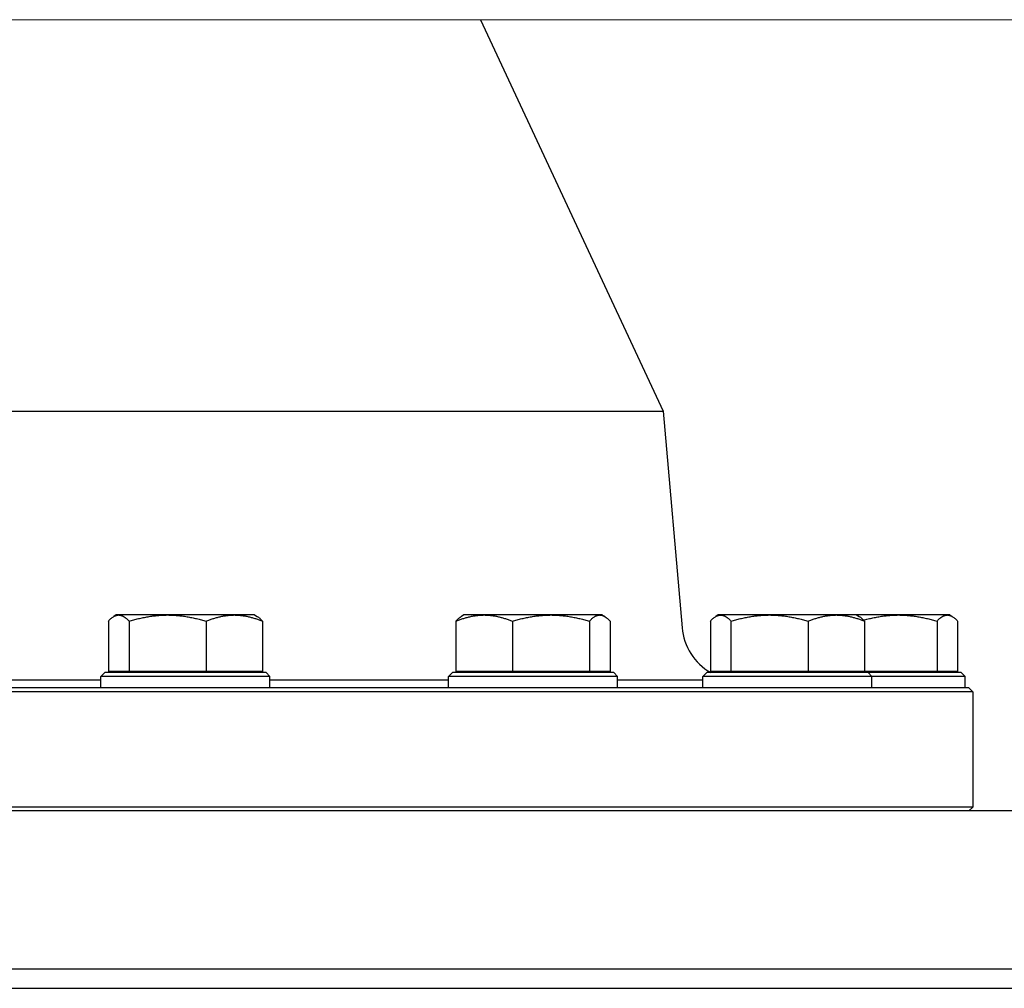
# Model space of a CAD drawing. Extents: x -89225 to 110569, y 13360 to 87647.
# Tile 20 of 256: x 7002 to 7258, y 20023 to 20275. Entities that reach past the tile are written whole.
import ezdxf

# ---------------------------------------------------------------- set-up
doc = ezdxf.new("R2010")
doc.units = 0
doc.layers.add('Beluchtingstank', color=253, linetype='Continuous')
doc.layers.add('INSTALLATIE', color=6, linetype='Continuous')

msp = doc.modelspace()

# ---------------------------------------------------------------- linework, layer by layer
at = {"layer": 'Beluchtingstank', "lineweight": 9}
msp.add_line((2349.92, 20275.14), (11164.71, 20275.14), dxfattribs=at)
at = {"layer": 'INSTALLATIE'}
for p, q in [((7121.57, 20275.14), (7169.09, 20173.23)), ((6920.32, 20173.23), (7169.09, 20173.23)), ((7169.09, 20173.23), (7174.01, 20116.83)), ((7024.63, 20118.53), (7024.63, 20105.44)), ((7026.71, 20120.14), (7026.07, 20119.77)), ((7027.32, 20120.14), (7026.71, 20120.14)), ((7040.05, 20120.14), (7027.32, 20120.14)), ((7030.01, 20118.53), (7030.01, 20105.44)), ((7057.43, 20120.14), (7040.05, 20120.14)), ((7050.08, 20118.53), (7050.08, 20105.44)), ((7062.71, 20120.14), (7057.43, 20120.14)), ((7062.71, 20120.14), (7063.34, 20119.77)), ((7064.78, 20118.53), (7064.78, 20105.44)), ((7115.13, 20118.53), (7115.13, 20105.44)), ((7117.21, 20120.14), (7116.57, 20119.77)), ((7122.48, 20120.14), (7117.21, 20120.14)), ((7139.86, 20120.14), (7122.48, 20120.14)), ((7129.83, 20118.53), (7129.83, 20105.44)), ((7152.59, 20120.14), (7139.86, 20120.14)), ((7149.9, 20118.53), (7149.9, 20105.44)), ((7153.21, 20120.14), (7152.59, 20120.14)), ((7153.21, 20120.14), (7153.84, 20119.77)), ((7155.28, 20118.53), (7155.28, 20105.44)), ((7181.38, 20118.53), (7181.38, 20105.44)), ((7183.46, 20120.14), (7182.82, 20119.77)), ((7184.07, 20120.14), (7183.46, 20120.14)), ((7196.8, 20120.14), (7184.07, 20120.14)), ((7186.76, 20118.53), (7186.76, 20105.44)), ((7214.18, 20120.14), (7196.8, 20120.14)), ((7206.84, 20118.53), (7206.84, 20105.44)), ((7219.46, 20120.14), (7214.18, 20120.14)), ((7230.36, 20120.14), (7219.46, 20120.14)), ((7219.46, 20120.14), (7220.09, 20119.77)), ((7221.53, 20118.53), (7221.53, 20105.44)), ((7243.09, 20120.14), (7230.36, 20120.14)), ((7240.4, 20118.53), (7240.4, 20105.44)), ((7243.71, 20120.14), (7243.09, 20120.14)), ((7243.71, 20120.14), (7244.34, 20119.77)), ((7245.78, 20118.53), (7245.78, 20105.44)), ((7030.01, 20105.44), (7024.63, 20105.44)), ((7050.08, 20105.44), (7030.01, 20105.44)), ((7031.51, 20105.44), (7031.51, 20105.14)), ((7064.78, 20105.44), (7050.08, 20105.44)), ((7057.91, 20105.44), (7057.91, 20105.14)), ((7129.83, 20105.44), (7115.13, 20105.44)), ((7122.01, 20105.44), (7122.01, 20105.14)), ((7149.9, 20105.44), (7129.83, 20105.44)), ((7148.41, 20105.44), (7148.41, 20105.14)), ((7155.28, 20105.44), (7149.9, 20105.44)), ((7186.76, 20105.44), (7181.38, 20105.44)), ((7206.84, 20105.44), (7186.76, 20105.44)), ((7188.26, 20105.44), (7188.26, 20105.14)), ((7221.53, 20105.44), (7206.84, 20105.44)), ((7214.66, 20105.44), (7214.66, 20105.14)), ((7240.4, 20105.44), (7221.53, 20105.44)), ((7238.91, 20105.44), (7238.91, 20105.14)), ((7245.78, 20105.44), (7240.4, 20105.44)), ((7022.71, 20103.14), (6976.21, 20103.14)), ((7023.71, 20105.14), (7022.71, 20104.14)), ((7066.71, 20104.14), (7022.71, 20104.14)), ((7022.71, 20101.14), (7022.71, 20104.14)), ((7065.71, 20105.14), (7023.71, 20105.14)), ((7065.71, 20105.14), (7066.71, 20104.14)), ((7066.71, 20101.14), (7066.71, 20104.14)), ((7113.21, 20103.14), (7066.71, 20103.14)), ((7114.21, 20105.14), (7113.21, 20104.14)), ((7157.21, 20104.14), (7113.21, 20104.14)), ((7113.21, 20101.14), (7113.21, 20104.14)), ((7156.21, 20105.14), (7114.21, 20105.14)), ((7156.21, 20105.14), (7157.21, 20104.14)), ((7157.21, 20101.14), (7157.21, 20104.14)), ((7179.46, 20103.14), (7157.21, 20103.14)), ((7180.46, 20105.14), (7179.46, 20104.14)), ((7223.46, 20104.14), (7179.46, 20104.14)), ((7179.46, 20101.14), (7179.46, 20104.14)), ((7222.46, 20105.14), (7180.46, 20105.14)), ((7246.71, 20105.14), (7222.46, 20105.14)), ((7222.46, 20105.14), (7223.46, 20104.14)), ((7247.71, 20104.14), (7223.46, 20104.14)), ((7223.46, 20101.14), (7223.46, 20104.14)), ((7246.71, 20105.14), (7247.71, 20104.14)), ((7247.71, 20101.14), (7247.71, 20104.14)), ((7249.71, 20100.14), (6839.71, 20100.14)), ((7248.71, 20101.14), (6840.71, 20101.14)), ((7248.71, 20101.14), (7249.71, 20100.14)), ((7249.71, 20100.14), (7249.71, 20070.14)), ((7249.71, 20070.14), (6839.71, 20070.14)), ((7248.71, 20069.14), (7249.71, 20070.14)), ((7294.71, 20069.14), (6794.71, 20069.14)), ((7343.78, 20027.96), (6745.63, 20027.96)), ((6739.67, 20022.94), (7349.74, 20022.94))]:
    msp.add_line(p, q, dxfattribs=at)
msp.add_arc((7188.95, 20118.14), 15, 184.9855, 240.0736, dxfattribs=at)
for points, knots in [([(7024.63, 20118.53), (7024.74, 20118.65), (7024.85, 20118.77), (7024.96, 20118.88), (7025.07, 20118.99), (7025.18, 20119.09), (7025.29, 20119.19), (7025.4, 20119.29), (7025.51, 20119.38), (7025.62, 20119.47), (7025.73, 20119.55), (7025.85, 20119.63), (7025.96, 20119.7), (7026.01, 20119.74), (7026.07, 20119.77), (7026.13, 20119.8), (7026.18, 20119.83), (7026.24, 20119.86), (7026.3, 20119.89), (7026.35, 20119.92), (7026.41, 20119.94), (7026.47, 20119.96), (7026.52, 20119.99), (7026.58, 20120.01), (7026.64, 20120.03), (7026.69, 20120.04), (7026.75, 20120.06), (7026.81, 20120.07), (7026.86, 20120.09), (7026.92, 20120.1), (7026.98, 20120.11), (7027.03, 20120.12), (7027.09, 20120.12), (7027.15, 20120.13), (7027.2, 20120.13), (7027.26, 20120.14), (7027.32, 20120.14)], [0, 0, 0, 0, 1.318466, 1.318466, 1.318466, 2.636448, 2.636448, 2.636448, 3.953635, 3.953635, 3.953635, 5.270093, 5.270093, 5.270093, 5.928861, 5.928861, 5.928861, 6.588352, 6.588352, 6.588352, 7.248403, 7.248403, 7.248403, 7.908853, 7.908853, 7.908853, 8.569541, 8.569541, 8.569541, 9.230312, 9.230312, 9.230312, 9.891014, 9.891014, 9.891014, 10.551507, 10.551507, 10.551507, 10.551507]), ([(7027.32, 20120.14), (7027.38, 20120.14), (7027.43, 20120.13), (7027.49, 20120.13), (7027.55, 20120.12), (7027.6, 20120.12), (7027.66, 20120.11), (7027.72, 20120.1), (7027.77, 20120.09), (7027.83, 20120.07), (7027.89, 20120.06), (7027.94, 20120.04), (7028, 20120.03), (7028.06, 20120.01), (7028.11, 20119.99), (7028.17, 20119.96), (7028.23, 20119.94), (7028.28, 20119.92), (7028.34, 20119.89), (7028.4, 20119.86), (7028.45, 20119.83), (7028.51, 20119.8), (7028.57, 20119.77), (7028.62, 20119.74), (7028.68, 20119.7), (7028.73, 20119.67), (7028.79, 20119.63), (7028.85, 20119.59), (7028.9, 20119.55), (7028.96, 20119.51), (7029.01, 20119.47), (7029.13, 20119.38), (7029.24, 20119.29), (7029.35, 20119.19), (7029.46, 20119.09), (7029.57, 20118.99), (7029.68, 20118.88), (7029.79, 20118.77), (7029.9, 20118.65), (7030.01, 20118.53)], [0, 0, 0, 0, 0.660406, 0.660406, 0.660406, 1.320352, 1.320352, 1.320352, 1.979734, 1.979734, 1.979734, 2.63847, 2.63847, 2.63847, 3.296943, 3.296943, 3.296943, 3.95571, 3.95571, 3.95571, 4.614794, 4.614794, 4.614794, 5.274191, 5.274191, 5.274191, 5.933864, 5.933864, 5.933864, 6.593754, 6.593754, 6.593754, 7.91383, 7.91383, 7.91383, 9.233493, 9.233493, 9.233493, 10.551507, 10.551507, 10.551507, 10.551507]), ([(7030.01, 20118.53), (7030.42, 20118.65), (7030.82, 20118.77), (7031.24, 20118.88), (7031.65, 20118.99), (7032.06, 20119.09), (7032.47, 20119.19), (7032.89, 20119.29), (7033.3, 20119.38), (7033.72, 20119.47), (7033.93, 20119.51), (7034.14, 20119.55), (7034.35, 20119.59), (7034.56, 20119.63), (7034.77, 20119.67), (7034.97, 20119.7), (7035.18, 20119.74), (7035.39, 20119.77), (7035.6, 20119.8), (7035.81, 20119.83), (7036.02, 20119.86), (7036.24, 20119.89), (7036.45, 20119.92), (7036.66, 20119.94), (7036.87, 20119.96), (7037.08, 20119.99), (7037.29, 20120.01), (7037.5, 20120.03), (7037.71, 20120.04), (7037.92, 20120.06), (7038.14, 20120.07), (7038.35, 20120.09), (7038.56, 20120.1), (7038.77, 20120.11), (7038.98, 20120.12), (7039.2, 20120.12), (7039.41, 20120.13), (7039.62, 20120.13), (7039.83, 20120.14), (7040.05, 20120.14)], [0, 0, 0, 0, 1.318014, 1.318014, 1.318014, 2.637676, 2.637676, 2.637676, 3.957752, 3.957752, 3.957752, 4.617643, 4.617643, 4.617643, 5.277316, 5.277316, 5.277316, 5.936712, 5.936712, 5.936712, 6.595797, 6.595797, 6.595797, 7.254564, 7.254564, 7.254564, 7.913037, 7.913037, 7.913037, 8.571772, 8.571772, 8.571772, 9.231155, 9.231155, 9.231155, 9.8911, 9.8911, 9.8911, 10.551507, 10.551507, 10.551507, 10.551507]), ([(7040.05, 20120.14), (7040.26, 20120.14), (7040.47, 20120.13), (7040.68, 20120.13), (7040.9, 20120.12), (7041.11, 20120.12), (7041.32, 20120.11), (7041.53, 20120.1), (7041.75, 20120.09), (7041.96, 20120.07), (7042.17, 20120.06), (7042.38, 20120.04), (7042.6, 20120.03), (7042.81, 20120.01), (7043.02, 20119.99), (7043.23, 20119.96), (7043.44, 20119.94), (7043.65, 20119.92), (7043.86, 20119.89), (7044.08, 20119.86), (7044.29, 20119.83), (7044.5, 20119.8), (7044.71, 20119.77), (7044.92, 20119.74), (7045.13, 20119.7), (7045.54, 20119.63), (7045.96, 20119.55), (7046.38, 20119.47), (7046.79, 20119.38), (7047.21, 20119.29), (7047.62, 20119.19), (7048.03, 20119.09), (7048.45, 20118.99), (7048.86, 20118.88), (7049.27, 20118.77), (7049.68, 20118.65), (7050.08, 20118.53)], [0, 0, 0, 0, 0.660493, 0.660493, 0.660493, 1.321195, 1.321195, 1.321195, 1.981966, 1.981966, 1.981966, 2.642654, 2.642654, 2.642654, 3.303104, 3.303104, 3.303104, 3.963155, 3.963155, 3.963155, 4.622645, 4.622645, 4.622645, 5.281413, 5.281413, 5.281413, 6.597872, 6.597872, 6.597872, 7.915059, 7.915059, 7.915059, 9.233041, 9.233041, 9.233041, 10.551507, 10.551507, 10.551507, 10.551507]), ([(7050.08, 20118.53), (7050.38, 20118.65), (7050.68, 20118.77), (7050.98, 20118.88), (7051.28, 20118.99), (7051.59, 20119.09), (7051.89, 20119.19), (7052.19, 20119.29), (7052.49, 20119.38), (7052.8, 20119.47), (7053.1, 20119.55), (7053.41, 20119.63), (7053.72, 20119.7), (7053.87, 20119.74), (7054.02, 20119.77), (7054.18, 20119.8), (7054.33, 20119.83), (7054.48, 20119.86), (7054.64, 20119.89), (7054.79, 20119.92), (7054.95, 20119.94), (7055.1, 20119.96), (7055.26, 20119.99), (7055.41, 20120.01), (7055.57, 20120.03), (7055.72, 20120.04), (7055.88, 20120.06), (7056.03, 20120.07), (7056.19, 20120.09), (7056.34, 20120.1), (7056.5, 20120.11), (7056.65, 20120.12), (7056.81, 20120.12), (7056.97, 20120.13), (7057.12, 20120.13), (7057.28, 20120.14), (7057.43, 20120.14)], [0, 0, 0, 0, 1.318466, 1.318466, 1.318466, 2.636448, 2.636448, 2.636448, 3.953635, 3.953635, 3.953635, 5.270093, 5.270093, 5.270093, 5.928861, 5.928861, 5.928861, 6.588352, 6.588352, 6.588352, 7.248403, 7.248403, 7.248403, 7.908853, 7.908853, 7.908853, 8.569541, 8.569541, 8.569541, 9.230312, 9.230312, 9.230312, 9.891014, 9.891014, 9.891014, 10.551507, 10.551507, 10.551507, 10.551507]), ([(7057.43, 20120.14), (7057.59, 20120.14), (7057.74, 20120.13), (7057.9, 20120.13), (7058.06, 20120.12), (7058.21, 20120.12), (7058.37, 20120.11), (7058.52, 20120.1), (7058.68, 20120.09), (7058.83, 20120.07), (7058.99, 20120.06), (7059.14, 20120.04), (7059.3, 20120.03), (7059.45, 20120.01), (7059.61, 20119.99), (7059.76, 20119.96), (7059.91, 20119.94), (7060.07, 20119.92), (7060.22, 20119.89), (7060.38, 20119.86), (7060.53, 20119.83), (7060.69, 20119.8), (7060.84, 20119.77), (7060.99, 20119.74), (7061.15, 20119.7), (7061.3, 20119.67), (7061.45, 20119.63), (7061.61, 20119.59), (7061.76, 20119.55), (7061.91, 20119.51), (7062.06, 20119.47), (7062.37, 20119.38), (7062.67, 20119.29), (7062.98, 20119.19), (7063.28, 20119.09), (7063.58, 20118.99), (7063.88, 20118.88), (7064.18, 20118.77), (7064.48, 20118.65), (7064.78, 20118.53)], [0, 0, 0, 0, 0.660406, 0.660406, 0.660406, 1.320352, 1.320352, 1.320352, 1.979734, 1.979734, 1.979734, 2.63847, 2.63847, 2.63847, 3.296943, 3.296943, 3.296943, 3.95571, 3.95571, 3.95571, 4.614794, 4.614794, 4.614794, 5.274191, 5.274191, 5.274191, 5.933864, 5.933864, 5.933864, 6.593754, 6.593754, 6.593754, 7.91383, 7.91383, 7.91383, 9.233493, 9.233493, 9.233493, 10.551507, 10.551507, 10.551507, 10.551507]), ([(7064.78, 20118.53), (7064.67, 20118.65), (7064.56, 20118.77), (7064.45, 20118.88), (7064.34, 20118.99), (7064.23, 20119.09), (7064.12, 20119.19), (7064.01, 20119.29), (7063.9, 20119.38), (7063.79, 20119.47), (7063.68, 20119.55), (7063.56, 20119.63), (7063.45, 20119.7), (7063.42, 20119.73), (7063.38, 20119.75), (7063.34, 20119.77)], [0, 0, 0, 0, 1.318466, 1.318466, 1.318466, 2.636448, 2.636448, 2.636448, 3.953635, 3.953635, 3.953635, 5.270093, 5.270093, 5.270093, 5.710122, 5.710122, 5.710122, 5.710122]), ([(7115.13, 20118.53), (7115.43, 20118.65), (7115.73, 20118.77), (7116.03, 20118.88), (7116.33, 20118.99), (7116.63, 20119.09), (7116.93, 20119.19), (7117.24, 20119.29), (7117.54, 20119.38), (7117.84, 20119.47), (7118.15, 20119.55), (7118.45, 20119.63), (7118.76, 20119.7), (7118.91, 20119.74), (7119.07, 20119.77), (7119.22, 20119.8), (7119.37, 20119.83), (7119.53, 20119.86), (7119.68, 20119.89), (7119.84, 20119.92), (7119.99, 20119.94), (7120.15, 20119.96), (7120.3, 20119.99), (7120.46, 20120.01), (7120.61, 20120.03), (7120.77, 20120.04), (7120.92, 20120.06), (7121.08, 20120.07), (7121.23, 20120.09), (7121.39, 20120.1), (7121.54, 20120.11), (7121.7, 20120.12), (7121.85, 20120.12), (7122.01, 20120.13), (7122.17, 20120.13), (7122.32, 20120.14), (7122.48, 20120.14)], [0, 0, 0, 0, 1.318466, 1.318466, 1.318466, 2.636448, 2.636448, 2.636448, 3.953635, 3.953635, 3.953635, 5.270093, 5.270093, 5.270093, 5.928861, 5.928861, 5.928861, 6.588352, 6.588352, 6.588352, 7.248403, 7.248403, 7.248403, 7.908853, 7.908853, 7.908853, 8.569541, 8.569541, 8.569541, 9.230312, 9.230312, 9.230312, 9.891014, 9.891014, 9.891014, 10.551507, 10.551507, 10.551507, 10.551507]), ([(7116.57, 20119.77), (7116.53, 20119.75), (7116.5, 20119.73), (7116.46, 20119.7), (7116.4, 20119.67), (7116.35, 20119.63), (7116.29, 20119.59), (7116.24, 20119.55), (7116.18, 20119.51), (7116.12, 20119.47), (7116.01, 20119.38), (7115.9, 20119.29), (7115.79, 20119.19), (7115.68, 20119.09), (7115.57, 20118.99), (7115.46, 20118.88), (7115.35, 20118.77), (7115.24, 20118.65), (7115.13, 20118.53)], [4.841507, 4.841507, 4.841507, 4.841507, 5.274191, 5.274191, 5.274191, 5.933864, 5.933864, 5.933864, 6.593754, 6.593754, 6.593754, 7.91383, 7.91383, 7.91383, 9.233493, 9.233493, 9.233493, 10.551507, 10.551507, 10.551507, 10.551507]), ([(7122.48, 20120.14), (7122.63, 20120.14), (7122.79, 20120.13), (7122.94, 20120.13), (7123.1, 20120.12), (7123.26, 20120.12), (7123.41, 20120.11), (7123.57, 20120.1), (7123.72, 20120.09), (7123.88, 20120.07), (7124.03, 20120.06), (7124.19, 20120.04), (7124.34, 20120.03), (7124.5, 20120.01), (7124.65, 20119.99), (7124.8, 20119.96), (7124.96, 20119.94), (7125.11, 20119.92), (7125.27, 20119.89), (7125.42, 20119.86), (7125.58, 20119.83), (7125.73, 20119.8), (7125.88, 20119.77), (7126.04, 20119.74), (7126.19, 20119.7), (7126.34, 20119.67), (7126.5, 20119.63), (7126.65, 20119.59), (7126.8, 20119.55), (7126.96, 20119.51), (7127.11, 20119.47), (7127.41, 20119.38), (7127.72, 20119.29), (7128.02, 20119.19), (7128.32, 20119.09), (7128.63, 20118.99), (7128.93, 20118.88), (7129.23, 20118.77), (7129.53, 20118.65), (7129.83, 20118.53)], [0, 0, 0, 0, 0.660406, 0.660406, 0.660406, 1.320352, 1.320352, 1.320352, 1.979734, 1.979734, 1.979734, 2.63847, 2.63847, 2.63847, 3.296943, 3.296943, 3.296943, 3.95571, 3.95571, 3.95571, 4.614794, 4.614794, 4.614794, 5.274191, 5.274191, 5.274191, 5.933864, 5.933864, 5.933864, 6.593754, 6.593754, 6.593754, 7.91383, 7.91383, 7.91383, 9.233493, 9.233493, 9.233493, 10.551507, 10.551507, 10.551507, 10.551507]), ([(7129.83, 20118.53), (7130.23, 20118.65), (7130.64, 20118.77), (7131.05, 20118.88), (7131.46, 20118.99), (7131.88, 20119.09), (7132.29, 20119.19), (7132.71, 20119.29), (7133.12, 20119.38), (7133.54, 20119.47), (7133.75, 20119.51), (7133.96, 20119.55), (7134.16, 20119.59), (7134.37, 20119.63), (7134.58, 20119.67), (7134.79, 20119.7), (7135, 20119.74), (7135.21, 20119.77), (7135.42, 20119.8), (7135.63, 20119.83), (7135.84, 20119.86), (7136.05, 20119.89), (7136.26, 20119.92), (7136.47, 20119.94), (7136.69, 20119.96), (7136.9, 20119.99), (7137.11, 20120.01), (7137.32, 20120.03), (7137.53, 20120.04), (7137.74, 20120.06), (7137.95, 20120.07), (7138.16, 20120.09), (7138.38, 20120.1), (7138.59, 20120.11), (7138.8, 20120.12), (7139.01, 20120.12), (7139.23, 20120.13), (7139.44, 20120.13), (7139.65, 20120.14), (7139.86, 20120.14)], [0, 0, 0, 0, 1.318014, 1.318014, 1.318014, 2.637676, 2.637676, 2.637676, 3.957752, 3.957752, 3.957752, 4.617643, 4.617643, 4.617643, 5.277316, 5.277316, 5.277316, 5.936712, 5.936712, 5.936712, 6.595797, 6.595797, 6.595797, 7.254564, 7.254564, 7.254564, 7.913037, 7.913037, 7.913037, 8.571772, 8.571772, 8.571772, 9.231155, 9.231155, 9.231155, 9.8911, 9.8911, 9.8911, 10.551507, 10.551507, 10.551507, 10.551507]), ([(7139.86, 20120.14), (7140.08, 20120.14), (7140.29, 20120.13), (7140.5, 20120.13), (7140.71, 20120.12), (7140.93, 20120.12), (7141.14, 20120.11), (7141.35, 20120.1), (7141.56, 20120.09), (7141.78, 20120.07), (7141.99, 20120.06), (7142.2, 20120.04), (7142.41, 20120.03), (7142.63, 20120.01), (7142.84, 20119.99), (7143.05, 20119.96), (7143.26, 20119.94), (7143.47, 20119.92), (7143.68, 20119.89), (7143.89, 20119.86), (7144.1, 20119.83), (7144.31, 20119.8), (7144.52, 20119.77), (7144.73, 20119.74), (7144.94, 20119.7), (7145.36, 20119.63), (7145.78, 20119.55), (7146.19, 20119.47), (7146.61, 20119.38), (7147.02, 20119.29), (7147.44, 20119.19), (7147.85, 20119.09), (7148.26, 20118.99), (7148.67, 20118.88), (7149.09, 20118.77), (7149.49, 20118.65), (7149.9, 20118.53)], [0, 0, 0, 0, 0.660493, 0.660493, 0.660493, 1.321195, 1.321195, 1.321195, 1.981966, 1.981966, 1.981966, 2.642654, 2.642654, 2.642654, 3.303104, 3.303104, 3.303104, 3.963155, 3.963155, 3.963155, 4.622645, 4.622645, 4.622645, 5.281413, 5.281413, 5.281413, 6.597872, 6.597872, 6.597872, 7.915059, 7.915059, 7.915059, 9.233041, 9.233041, 9.233041, 10.551507, 10.551507, 10.551507, 10.551507]), ([(7149.9, 20118.53), (7150.01, 20118.65), (7150.12, 20118.77), (7150.23, 20118.88), (7150.34, 20118.99), (7150.45, 20119.09), (7150.56, 20119.19), (7150.67, 20119.29), (7150.78, 20119.38), (7150.9, 20119.47), (7151.01, 20119.55), (7151.12, 20119.63), (7151.23, 20119.7), (7151.29, 20119.74), (7151.34, 20119.77), (7151.4, 20119.8), (7151.46, 20119.83), (7151.51, 20119.86), (7151.57, 20119.89), (7151.63, 20119.92), (7151.68, 20119.94), (7151.74, 20119.96), (7151.8, 20119.99), (7151.85, 20120.01), (7151.91, 20120.03), (7151.97, 20120.04), (7152.02, 20120.06), (7152.08, 20120.07), (7152.14, 20120.09), (7152.19, 20120.1), (7152.25, 20120.11), (7152.31, 20120.12), (7152.36, 20120.12), (7152.42, 20120.13), (7152.48, 20120.13), (7152.53, 20120.14), (7152.59, 20120.14)], [0, 0, 0, 0, 1.318466, 1.318466, 1.318466, 2.636448, 2.636448, 2.636448, 3.953635, 3.953635, 3.953635, 5.270093, 5.270093, 5.270093, 5.928861, 5.928861, 5.928861, 6.588352, 6.588352, 6.588352, 7.248403, 7.248403, 7.248403, 7.908853, 7.908853, 7.908853, 8.569541, 8.569541, 8.569541, 9.230312, 9.230312, 9.230312, 9.891014, 9.891014, 9.891014, 10.551507, 10.551507, 10.551507, 10.551507]), ([(7152.59, 20120.14), (7152.65, 20120.14), (7152.71, 20120.13), (7152.76, 20120.13), (7152.82, 20120.12), (7152.88, 20120.12), (7152.93, 20120.11), (7152.99, 20120.1), (7153.05, 20120.09), (7153.1, 20120.07), (7153.16, 20120.06), (7153.22, 20120.04), (7153.27, 20120.03), (7153.33, 20120.01), (7153.39, 20119.99), (7153.44, 20119.96), (7153.5, 20119.94), (7153.56, 20119.92), (7153.61, 20119.89), (7153.67, 20119.86), (7153.73, 20119.83), (7153.78, 20119.8), (7153.84, 20119.77), (7153.89, 20119.74), (7153.95, 20119.7), (7154.01, 20119.67), (7154.06, 20119.63), (7154.12, 20119.59), (7154.18, 20119.55), (7154.23, 20119.51), (7154.29, 20119.47), (7154.4, 20119.38), (7154.51, 20119.29), (7154.62, 20119.19), (7154.73, 20119.09), (7154.84, 20118.99), (7154.95, 20118.88), (7155.06, 20118.77), (7155.17, 20118.65), (7155.28, 20118.53)], [0, 0, 0, 0, 0.660406, 0.660406, 0.660406, 1.320352, 1.320352, 1.320352, 1.979734, 1.979734, 1.979734, 2.63847, 2.63847, 2.63847, 3.296943, 3.296943, 3.296943, 3.95571, 3.95571, 3.95571, 4.614794, 4.614794, 4.614794, 5.274191, 5.274191, 5.274191, 5.933864, 5.933864, 5.933864, 6.593754, 6.593754, 6.593754, 7.91383, 7.91383, 7.91383, 9.233493, 9.233493, 9.233493, 10.551507, 10.551507, 10.551507, 10.551507]), ([(7181.38, 20118.53), (7181.49, 20118.65), (7181.6, 20118.77), (7181.71, 20118.88), (7181.82, 20118.99), (7181.93, 20119.09), (7182.04, 20119.19), (7182.15, 20119.29), (7182.26, 20119.38), (7182.37, 20119.47), (7182.48, 20119.55), (7182.6, 20119.63), (7182.71, 20119.7), (7182.76, 20119.74), (7182.82, 20119.77), (7182.88, 20119.8), (7182.93, 20119.83), (7182.99, 20119.86), (7183.05, 20119.89), (7183.1, 20119.92), (7183.16, 20119.94), (7183.22, 20119.96), (7183.27, 20119.99), (7183.33, 20120.01), (7183.39, 20120.03), (7183.44, 20120.04), (7183.5, 20120.06), (7183.56, 20120.07), (7183.61, 20120.09), (7183.67, 20120.1), (7183.73, 20120.11), (7183.78, 20120.12), (7183.84, 20120.12), (7183.9, 20120.13), (7183.96, 20120.13), (7184.01, 20120.14), (7184.07, 20120.14)], [0, 0, 0, 0, 1.318466, 1.318466, 1.318466, 2.636448, 2.636448, 2.636448, 3.953635, 3.953635, 3.953635, 5.270093, 5.270093, 5.270093, 5.928861, 5.928861, 5.928861, 6.588352, 6.588352, 6.588352, 7.248403, 7.248403, 7.248403, 7.908853, 7.908853, 7.908853, 8.569541, 8.569541, 8.569541, 9.230312, 9.230312, 9.230312, 9.891014, 9.891014, 9.891014, 10.551507, 10.551507, 10.551507, 10.551507]), ([(7184.07, 20120.14), (7184.13, 20120.14), (7184.18, 20120.13), (7184.24, 20120.13), (7184.3, 20120.12), (7184.35, 20120.12), (7184.41, 20120.11), (7184.47, 20120.1), (7184.52, 20120.09), (7184.58, 20120.07), (7184.64, 20120.06), (7184.69, 20120.04), (7184.75, 20120.03), (7184.81, 20120.01), (7184.86, 20119.99), (7184.92, 20119.96), (7184.98, 20119.94), (7185.03, 20119.92), (7185.09, 20119.89), (7185.15, 20119.86), (7185.2, 20119.83), (7185.26, 20119.8), (7185.32, 20119.77), (7185.37, 20119.74), (7185.43, 20119.7), (7185.48, 20119.67), (7185.54, 20119.63), (7185.6, 20119.59), (7185.65, 20119.55), (7185.71, 20119.51), (7185.76, 20119.47), (7185.88, 20119.38), (7185.99, 20119.29), (7186.1, 20119.19), (7186.21, 20119.09), (7186.32, 20118.99), (7186.43, 20118.88), (7186.54, 20118.77), (7186.65, 20118.65), (7186.76, 20118.53)], [0, 0, 0, 0, 0.660406, 0.660406, 0.660406, 1.320352, 1.320352, 1.320352, 1.979734, 1.979734, 1.979734, 2.63847, 2.63847, 2.63847, 3.296943, 3.296943, 3.296943, 3.95571, 3.95571, 3.95571, 4.614794, 4.614794, 4.614794, 5.274191, 5.274191, 5.274191, 5.933864, 5.933864, 5.933864, 6.593754, 6.593754, 6.593754, 7.91383, 7.91383, 7.91383, 9.233493, 9.233493, 9.233493, 10.551507, 10.551507, 10.551507, 10.551507]), ([(7186.76, 20118.53), (7187.17, 20118.65), (7187.58, 20118.77), (7187.99, 20118.88), (7188.4, 20118.99), (7188.81, 20119.09), (7189.22, 20119.19), (7189.64, 20119.29), (7190.05, 20119.38), (7190.47, 20119.47), (7190.88, 20119.55), (7191.3, 20119.63), (7191.72, 20119.7), (7191.93, 20119.74), (7192.14, 20119.77), (7192.35, 20119.8), (7192.56, 20119.83), (7192.77, 20119.86), (7192.98, 20119.89), (7193.19, 20119.92), (7193.4, 20119.94), (7193.61, 20119.96), (7193.82, 20119.99), (7194.04, 20120.01), (7194.25, 20120.03), (7194.46, 20120.04), (7194.67, 20120.06), (7194.88, 20120.07), (7195.1, 20120.09), (7195.31, 20120.1), (7195.52, 20120.11), (7195.73, 20120.12), (7195.95, 20120.12), (7196.16, 20120.13), (7196.37, 20120.13), (7196.58, 20120.14), (7196.8, 20120.14)], [0, 0, 0, 0, 1.318466, 1.318466, 1.318466, 2.636448, 2.636448, 2.636448, 3.953635, 3.953635, 3.953635, 5.270093, 5.270093, 5.270093, 5.928861, 5.928861, 5.928861, 6.588352, 6.588352, 6.588352, 7.248403, 7.248403, 7.248403, 7.908853, 7.908853, 7.908853, 8.569541, 8.569541, 8.569541, 9.230312, 9.230312, 9.230312, 9.891014, 9.891014, 9.891014, 10.551507, 10.551507, 10.551507, 10.551507]), ([(7196.8, 20120.14), (7197.01, 20120.14), (7197.22, 20120.13), (7197.43, 20120.13), (7197.65, 20120.12), (7197.86, 20120.12), (7198.07, 20120.11), (7198.28, 20120.1), (7198.5, 20120.09), (7198.71, 20120.07), (7198.92, 20120.06), (7199.13, 20120.04), (7199.34, 20120.03), (7199.55, 20120.01), (7199.77, 20119.99), (7199.98, 20119.96), (7200.19, 20119.94), (7200.4, 20119.92), (7200.61, 20119.89), (7200.82, 20119.86), (7201.03, 20119.83), (7201.24, 20119.8), (7201.45, 20119.77), (7201.66, 20119.74), (7201.87, 20119.7), (7202.08, 20119.67), (7202.29, 20119.63), (7202.5, 20119.59), (7202.71, 20119.55), (7202.91, 20119.51), (7203.12, 20119.47), (7203.54, 20119.38), (7203.96, 20119.29), (7204.37, 20119.19), (7204.78, 20119.09), (7205.2, 20118.99), (7205.61, 20118.88), (7206.02, 20118.77), (7206.43, 20118.65), (7206.84, 20118.53)], [0, 0, 0, 0, 0.660406, 0.660406, 0.660406, 1.320352, 1.320352, 1.320352, 1.979734, 1.979734, 1.979734, 2.63847, 2.63847, 2.63847, 3.296943, 3.296943, 3.296943, 3.95571, 3.95571, 3.95571, 4.614794, 4.614794, 4.614794, 5.274191, 5.274191, 5.274191, 5.933864, 5.933864, 5.933864, 6.593754, 6.593754, 6.593754, 7.91383, 7.91383, 7.91383, 9.233493, 9.233493, 9.233493, 10.551507, 10.551507, 10.551507, 10.551507]), ([(7206.84, 20118.53), (7207.13, 20118.65), (7207.43, 20118.77), (7207.73, 20118.88), (7208.03, 20118.99), (7208.34, 20119.09), (7208.64, 20119.19), (7208.94, 20119.29), (7209.25, 20119.38), (7209.55, 20119.47), (7209.71, 20119.51), (7209.86, 20119.55), (7210.01, 20119.59), (7210.16, 20119.63), (7210.32, 20119.67), (7210.47, 20119.7), (7210.62, 20119.74), (7210.78, 20119.77), (7210.93, 20119.8), (7211.09, 20119.83), (7211.24, 20119.86), (7211.39, 20119.89), (7211.55, 20119.92), (7211.7, 20119.94), (7211.86, 20119.96), (7212.01, 20119.99), (7212.17, 20120.01), (7212.32, 20120.03), (7212.47, 20120.04), (7212.63, 20120.06), (7212.78, 20120.07), (7212.94, 20120.09), (7213.1, 20120.1), (7213.25, 20120.11), (7213.41, 20120.12), (7213.56, 20120.12), (7213.72, 20120.13), (7213.87, 20120.13), (7214.03, 20120.14), (7214.18, 20120.14)], [0, 0, 0, 0, 1.318014, 1.318014, 1.318014, 2.637676, 2.637676, 2.637676, 3.957752, 3.957752, 3.957752, 4.617643, 4.617643, 4.617643, 5.277316, 5.277316, 5.277316, 5.936712, 5.936712, 5.936712, 6.595797, 6.595797, 6.595797, 7.254564, 7.254564, 7.254564, 7.913037, 7.913037, 7.913037, 8.571772, 8.571772, 8.571772, 9.231155, 9.231155, 9.231155, 9.8911, 9.8911, 9.8911, 10.551507, 10.551507, 10.551507, 10.551507]), ([(7214.18, 20120.14), (7214.34, 20120.14), (7214.5, 20120.13), (7214.65, 20120.13), (7214.81, 20120.12), (7214.96, 20120.12), (7215.12, 20120.11), (7215.27, 20120.1), (7215.43, 20120.09), (7215.58, 20120.07), (7215.74, 20120.06), (7215.9, 20120.04), (7216.05, 20120.03), (7216.21, 20120.01), (7216.36, 20119.99), (7216.52, 20119.96), (7216.67, 20119.94), (7216.82, 20119.92), (7216.98, 20119.89), (7217.13, 20119.86), (7217.29, 20119.83), (7217.44, 20119.8), (7217.59, 20119.77), (7217.75, 20119.74), (7217.9, 20119.7), (7218.21, 20119.63), (7218.51, 20119.55), (7218.82, 20119.47), (7219.12, 20119.38), (7219.43, 20119.29), (7219.73, 20119.19), (7220.03, 20119.09), (7220.33, 20118.99), (7220.63, 20118.88), (7220.93, 20118.77), (7221.23, 20118.65), (7221.53, 20118.53)], [0, 0, 0, 0, 0.660493, 0.660493, 0.660493, 1.321195, 1.321195, 1.321195, 1.981966, 1.981966, 1.981966, 2.642654, 2.642654, 2.642654, 3.303104, 3.303104, 3.303104, 3.963155, 3.963155, 3.963155, 4.622645, 4.622645, 4.622645, 5.281413, 5.281413, 5.281413, 6.597872, 6.597872, 6.597872, 7.915059, 7.915059, 7.915059, 9.233041, 9.233041, 9.233041, 10.551507, 10.551507, 10.551507, 10.551507]), ([(7221.53, 20118.53), (7221.42, 20118.65), (7221.31, 20118.77), (7221.2, 20118.88), (7221.09, 20118.99), (7220.98, 20119.09), (7220.87, 20119.19), (7220.76, 20119.29), (7220.65, 20119.38), (7220.54, 20119.47), (7220.43, 20119.55), (7220.32, 20119.63), (7220.2, 20119.7), (7220.17, 20119.73), (7220.13, 20119.75), (7220.09, 20119.77)], [0, 0, 0, 0, 1.318466, 1.318466, 1.318466, 2.636448, 2.636448, 2.636448, 3.953635, 3.953635, 3.953635, 5.270093, 5.270093, 5.270093, 5.710122, 5.710122, 5.710122, 5.710122]), ([(7221.28, 20118.8), (7221.37, 20118.83), (7221.46, 20118.85), (7221.55, 20118.88), (7221.96, 20118.99), (7222.38, 20119.09), (7222.79, 20119.19), (7223.2, 20119.29), (7223.62, 20119.38), (7224.03, 20119.47), (7224.45, 20119.55), (7224.87, 20119.63), (7225.29, 20119.7), (7225.49, 20119.74), (7225.7, 20119.77), (7225.91, 20119.8), (7226.12, 20119.83), (7226.33, 20119.86), (7226.55, 20119.89), (7226.76, 20119.92), (7226.97, 20119.94), (7227.18, 20119.96), (7227.39, 20119.99), (7227.6, 20120.01), (7227.81, 20120.03), (7228.03, 20120.04), (7228.24, 20120.06), (7228.45, 20120.07), (7228.66, 20120.09), (7228.88, 20120.1), (7229.09, 20120.11), (7229.3, 20120.12), (7229.51, 20120.12), (7229.73, 20120.13), (7229.94, 20120.13), (7230.15, 20120.14), (7230.36, 20120.14)], [1.022449, 1.022449, 1.022449, 1.022449, 1.318466, 1.318466, 1.318466, 2.636448, 2.636448, 2.636448, 3.953635, 3.953635, 3.953635, 5.270093, 5.270093, 5.270093, 5.928861, 5.928861, 5.928861, 6.588352, 6.588352, 6.588352, 7.248403, 7.248403, 7.248403, 7.908853, 7.908853, 7.908853, 8.569541, 8.569541, 8.569541, 9.230312, 9.230312, 9.230312, 9.891014, 9.891014, 9.891014, 10.551507, 10.551507, 10.551507, 10.551507]), ([(7230.36, 20120.14), (7230.58, 20120.14), (7230.79, 20120.13), (7231, 20120.13), (7231.21, 20120.12), (7231.43, 20120.12), (7231.64, 20120.11), (7231.85, 20120.1), (7232.06, 20120.09), (7232.28, 20120.07), (7232.49, 20120.06), (7232.7, 20120.04), (7232.91, 20120.03), (7233.12, 20120.01), (7233.33, 20119.99), (7233.54, 20119.96), (7233.75, 20119.94), (7233.96, 20119.92), (7234.18, 20119.89), (7234.39, 20119.86), (7234.6, 20119.83), (7234.81, 20119.8), (7235.02, 20119.77), (7235.23, 20119.74), (7235.44, 20119.7), (7235.65, 20119.67), (7235.85, 20119.63), (7236.06, 20119.59), (7236.27, 20119.55), (7236.48, 20119.51), (7236.69, 20119.47), (7237.11, 20119.38), (7237.52, 20119.29), (7237.94, 20119.19), (7238.35, 20119.09), (7238.76, 20118.99), (7239.17, 20118.88), (7239.59, 20118.77), (7239.99, 20118.65), (7240.4, 20118.53)], [0, 0, 0, 0, 0.660406, 0.660406, 0.660406, 1.320352, 1.320352, 1.320352, 1.979734, 1.979734, 1.979734, 2.63847, 2.63847, 2.63847, 3.296943, 3.296943, 3.296943, 3.95571, 3.95571, 3.95571, 4.614794, 4.614794, 4.614794, 5.274191, 5.274191, 5.274191, 5.933864, 5.933864, 5.933864, 6.593754, 6.593754, 6.593754, 7.91383, 7.91383, 7.91383, 9.233493, 9.233493, 9.233493, 10.551507, 10.551507, 10.551507, 10.551507]), ([(7240.4, 20118.53), (7240.51, 20118.65), (7240.62, 20118.77), (7240.73, 20118.88), (7240.84, 20118.99), (7240.95, 20119.09), (7241.06, 20119.19), (7241.17, 20119.29), (7241.29, 20119.38), (7241.4, 20119.47), (7241.45, 20119.51), (7241.51, 20119.55), (7241.56, 20119.59), (7241.62, 20119.63), (7241.68, 20119.67), (7241.73, 20119.7), (7241.79, 20119.74), (7241.85, 20119.77), (7241.9, 20119.8), (7241.96, 20119.83), (7242.01, 20119.86), (7242.07, 20119.89), (7242.13, 20119.92), (7242.18, 20119.94), (7242.24, 20119.96), (7242.3, 20119.99), (7242.35, 20120.01), (7242.41, 20120.03), (7242.47, 20120.04), (7242.52, 20120.06), (7242.58, 20120.07), (7242.64, 20120.09), (7242.69, 20120.1), (7242.75, 20120.11), (7242.81, 20120.12), (7242.86, 20120.12), (7242.92, 20120.13), (7242.98, 20120.13), (7243.03, 20120.14), (7243.09, 20120.14)], [0, 0, 0, 0, 1.318014, 1.318014, 1.318014, 2.637676, 2.637676, 2.637676, 3.957752, 3.957752, 3.957752, 4.617643, 4.617643, 4.617643, 5.277316, 5.277316, 5.277316, 5.936712, 5.936712, 5.936712, 6.595797, 6.595797, 6.595797, 7.254564, 7.254564, 7.254564, 7.913037, 7.913037, 7.913037, 8.571772, 8.571772, 8.571772, 9.231155, 9.231155, 9.231155, 9.8911, 9.8911, 9.8911, 10.551507, 10.551507, 10.551507, 10.551507]), ([(7243.09, 20120.14), (7243.15, 20120.14), (7243.21, 20120.13), (7243.26, 20120.13), (7243.32, 20120.12), (7243.38, 20120.12), (7243.43, 20120.11), (7243.49, 20120.1), (7243.55, 20120.09), (7243.6, 20120.07), (7243.66, 20120.06), (7243.72, 20120.04), (7243.78, 20120.03), (7243.83, 20120.01), (7243.89, 20119.99), (7243.95, 20119.96), (7244, 20119.94), (7244.06, 20119.92), (7244.12, 20119.89), (7244.17, 20119.86), (7244.23, 20119.83), (7244.28, 20119.8), (7244.34, 20119.77), (7244.4, 20119.74), (7244.45, 20119.7), (7244.56, 20119.63), (7244.68, 20119.55), (7244.79, 20119.47), (7244.9, 20119.38), (7245.01, 20119.29), (7245.12, 20119.19), (7245.23, 20119.09), (7245.34, 20118.99), (7245.45, 20118.88), (7245.56, 20118.77), (7245.67, 20118.65), (7245.78, 20118.53)], [0, 0, 0, 0, 0.660493, 0.660493, 0.660493, 1.321195, 1.321195, 1.321195, 1.981966, 1.981966, 1.981966, 2.642654, 2.642654, 2.642654, 3.303104, 3.303104, 3.303104, 3.963155, 3.963155, 3.963155, 4.622645, 4.622645, 4.622645, 5.281413, 5.281413, 5.281413, 6.597872, 6.597872, 6.597872, 7.915059, 7.915059, 7.915059, 9.233041, 9.233041, 9.233041, 10.551507, 10.551507, 10.551507, 10.551507])]:
    msp.add_open_spline(points, degree=3, knots=knots, dxfattribs=at)

doc.saveas('drawing.dxf')
